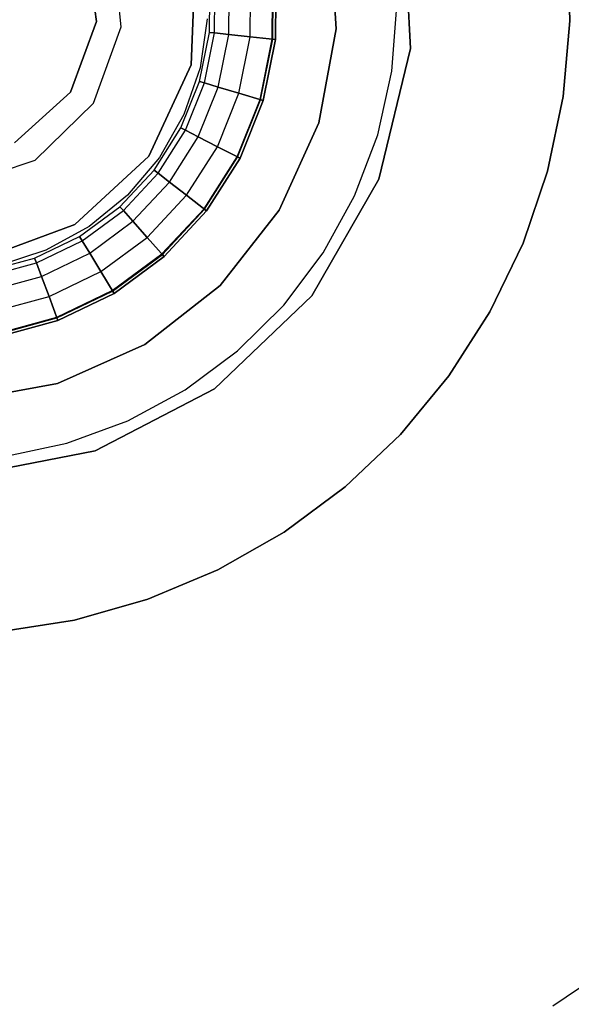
# Model space of a CAD drawing. Extents: x -189 to 189, y -189 to 189.
# Tile 219 of 256: x 1 to 10, y -16 to 0. Entities that reach past the tile are written whole.
import ezdxf

# ---------------------------------------------------------------- set-up
doc = ezdxf.new("R2010")
doc.units = 0
doc.header["$LTSCALE"] = 25.4
doc.layers.get('0').update_dxf_attribs({"linetype": 'CONTINUOUS'})

# ---------------------------------------------------------------- blocks, each defined once
blk = doc.blocks.new('NL2500012474_STL')
at = {"color": 0}
for p, q in [((198.784, -0.708, 186), (198.679, 1.424, 186)), ((198.679, 1.424, 187), (198.784, -0.708, 187)), ((198.679, 1.424, 187), (198.784, -0.708, 187)), ((198.784, -0.708, 186), (198.679, 1.424, 186)), ((197.605, -0.396, 1644.11), (197.516, 1.12, 1644.11)), ((197.516, 1.12, 1645.11), (197.605, -0.396, 1645.11)), ((197.516, 1.12, 1645.11), (197.605, -0.396, 1645.11)), ((197.605, -0.396, 1644.11), (197.516, 1.12, 1644.11)), ((201.272, 0.938, 185), (201.314, -0.269, 185)), ((201.314, -0.269, 186), (201.272, 0.938, 186)), ((201.272, 0.938, 185), (201.314, -0.269, 185)), ((201.314, -0.269, 186), (201.272, 0.938, 186)), ((193.645, 0.905, 191), (193.802, -0.281, 191)), ((193.802, -0.281, 1651.743), (193.645, 0.905, 1651.743)), ((193.645, 0.905, 191), (193.802, -0.281, 191)), ((193.802, -0.281, 1651.743), (193.645, 0.905, 1651.743)), ((194.195, -0.365, 183.5), (194.065, 0.919, 183.5)), ((194.195, -0.365, 183.5), (194.065, 0.919, 183.5)), ((194.195, -0.365, 201), (194.065, 0.919, 201)), ((194.195, -0.365, 201), (194.065, 0.919, 201)), ((195.367, 0.633, 186), (195.303, -0.966, 186)), ((195.303, -0.966, 201), (195.367, 0.633, 201)), ((195.303, -0.966, 201), (195.367, 0.633, 201)), ((195.367, 0.633, 186), (195.303, -0.966, 186)), ((195.594, -0.455, 1644.055), (195.603, 0.339, 1644.055)), ((195.594, -0.455, 1644.055), (195.603, 0.339, 1644.055)), ((195.674, -0.463, 1643.651), (195.683, 0.345, 1643.651)), ((195.674, -0.463, 1643.651), (195.683, 0.345, 1643.651)), ((195.674, -0.463, 1644.459), (195.683, 0.345, 1644.459)), ((195.674, -0.463, 1644.459), (195.683, 0.345, 1644.459)), ((195.901, -0.487, 1643.309), (195.911, 0.363, 1643.309)), ((195.901, -0.487, 1643.309), (195.911, 0.363, 1643.309)), ((195.901, -0.487, 1644.801), (195.911, 0.363, 1644.801)), ((195.901, -0.487, 1644.801), (195.911, 0.363, 1644.801)), ((196.241, -0.523, 1643.08), (196.252, 0.391, 1643.08)), ((196.241, -0.523, 1643.08), (196.252, 0.391, 1643.08)), ((196.241, -0.523, 1645.03), (196.252, 0.391, 1645.03)), ((196.241, -0.523, 1645.03), (196.252, 0.391, 1645.03)), ((196.59, -0.559, 1644.043), (196.601, 0.419, 1644.043)), ((196.59, -0.559, 1644.043), (196.601, 0.419, 1644.043)), ((196.6, -0.56, 1644.089), (196.612, 0.42, 1644.089)), ((196.6, -0.56, 1644.089), (196.612, 0.42, 1644.089)), ((196.655, 0.423, 1644), (196.643, -0.565, 1644)), ((196.643, -0.565, 1643), (196.655, 0.423, 1643)), ((196.655, 0.423, 1645.11), (196.643, -0.565, 1645.11)), ((196.643, -0.565, 1643), (196.655, 0.423, 1643)), ((196.655, 0.423, 1645.11), (196.643, -0.565, 1645.11)), ((196.643, -0.565, 1644.11), (196.655, 0.423, 1644.11)), ((196.643, -0.565, 1644.11), (196.655, 0.423, 1644.11)), ((196.655, 0.423, 1644), (196.643, -0.565, 1644)), ((198.489, -1.069, 188), (198.567, -0.038, 188)), ((198.489, -1.069, 188), (198.567, -0.038, 188)), ((198.489, -1.069, 186), (198.567, -0.038, 186)), ((198.489, -1.069, 186), (198.567, -0.038, 186)), ((193.802, -0.281, 191), (193.39, -1.404, 191)), ((193.39, -1.404, 1651.743), (193.802, -0.281, 1651.743)), ((193.802, -0.281, 191), (193.39, -1.404, 191)), ((193.39, -1.404, 1651.743), (193.802, -0.281, 1651.743)), ((193.802, -0.281, 191), (193.802, -0.281, 1651.743)), ((193.802, -0.281, 191), (193.802, -0.281, 1651.743)), ((195.561, -0.239, 188), (195.446, -1.014, 188)), ((195.561, -0.239, 185), (195.446, -1.014, 185)), ((195.561, -0.239, 188), (195.446, -1.014, 188)), ((195.561, -0.239, 185), (195.446, -1.014, 185)), ((201.314, -0.269, 185), (201.209, -1.472, 185)), ((201.209, -1.472, 186), (201.314, -0.269, 186)), ((201.314, -0.269, 185), (201.209, -1.472, 185)), ((201.209, -1.472, 186), (201.314, -0.269, 186)), ((201.314, -0.269, 185), (201.314, -0.269, 186)), ((201.314, -0.269, 185), (201.314, -0.269, 186)), ((193.754, -1.578, 183.5), (194.195, -0.365, 183.5)), ((193.754, -1.578, 183.5), (194.195, -0.365, 183.5)), ((193.754, -1.578, 201), (194.195, -0.365, 201)), ((193.754, -1.578, 201), (194.195, -0.365, 201)), ((194.195, -0.365, 183.5), (194.195, -0.365, 201)), ((194.195, -0.365, 183.5), (194.195, -0.365, 201)), ((195.438, -1.233, 1644.055), (195.594, -0.455, 1644.055)), ((195.438, -1.233, 1644.055), (195.594, -0.455, 1644.055)), ((195.515, -1.256, 1643.651), (195.674, -0.463, 1643.651)), ((195.515, -1.256, 1643.651), (195.674, -0.463, 1643.651)), ((195.515, -1.256, 1644.459), (195.674, -0.463, 1644.459)), ((195.515, -1.256, 1644.459), (195.674, -0.463, 1644.459)), ((195.594, -0.455, 1644.055), (195.674, -0.463, 1643.651)), ((195.594, -0.455, 1644.055), (195.674, -0.463, 1643.651)), ((195.674, -0.463, 1644.459), (195.594, -0.455, 1644.055)), ((195.674, -0.463, 1644.459), (195.594, -0.455, 1644.055)), ((195.674, -0.463, 1643.651), (195.901, -0.487, 1643.309)), ((195.674, -0.463, 1643.651), (195.901, -0.487, 1643.309)), ((195.901, -0.487, 1644.801), (195.674, -0.463, 1644.459)), ((195.901, -0.487, 1644.801), (195.674, -0.463, 1644.459)), ((197.329, -1.889, 1644.11), (197.605, -0.396, 1644.11)), ((197.605, -0.396, 1645.11), (197.329, -1.889, 1645.11)), ((197.605, -0.396, 1645.11), (197.329, -1.889, 1645.11)), ((197.329, -1.889, 1644.11), (197.605, -0.396, 1644.11)), ((197.605, -0.396, 1644.11), (197.605, -0.396, 1645.11)), ((197.605, -0.396, 1644.11), (197.605, -0.396, 1645.11)), ((195.735, -1.321, 1643.309), (195.901, -0.487, 1643.309)), ((195.735, -1.321, 1643.309), (195.901, -0.487, 1643.309)), ((195.735, -1.321, 1644.801), (195.901, -0.487, 1644.801)), ((195.735, -1.321, 1644.801), (195.901, -0.487, 1644.801)), ((195.901, -0.487, 1643.309), (196.241, -0.523, 1643.08)), ((195.901, -0.487, 1643.309), (196.241, -0.523, 1643.08)), ((196.241, -0.523, 1645.03), (195.901, -0.487, 1644.801)), ((196.241, -0.523, 1645.03), (195.901, -0.487, 1644.801)), ((196.063, -1.419, 1643.08), (196.241, -0.523, 1643.08)), ((196.063, -1.419, 1643.08), (196.241, -0.523, 1643.08)), ((196.063, -1.419, 1645.03), (196.241, -0.523, 1645.03)), ((196.063, -1.419, 1645.03), (196.241, -0.523, 1645.03)), ((196.241, -0.523, 1643.08), (196.643, -0.565, 1643)), ((196.241, -0.523, 1643.08), (196.643, -0.565, 1643)), ((196.643, -0.565, 1645.11), (196.241, -0.523, 1645.03)), ((196.643, -0.565, 1645.11), (196.241, -0.523, 1645.03)), ((196.398, -1.519, 1644.043), (196.59, -0.559, 1644.043)), ((196.398, -1.519, 1644.043), (196.59, -0.559, 1644.043)), ((196.408, -1.522, 1644.089), (196.6, -0.56, 1644.089)), ((196.408, -1.522, 1644.089), (196.6, -0.56, 1644.089)), ((196.643, -0.565, 1644), (196.45, -1.534, 1644)), ((196.45, -1.534, 1643), (196.643, -0.565, 1643)), ((196.643, -0.565, 1645.11), (196.45, -1.534, 1645.11)), ((196.45, -1.534, 1643), (196.643, -0.565, 1643)), ((196.643, -0.565, 1645.11), (196.45, -1.534, 1645.11)), ((196.45, -1.534, 1644.11), (196.643, -0.565, 1644.11)), ((196.45, -1.534, 1644.11), (196.643, -0.565, 1644.11)), ((196.643, -0.565, 1644), (196.45, -1.534, 1644)), ((196.59, -0.559, 1644.043), (196.6, -0.56, 1644.089)), ((196.59, -0.559, 1644.043), (196.6, -0.56, 1644.089)), ((196.643, -0.565, 1644), (196.59, -0.559, 1644.043)), ((196.643, -0.565, 1644), (196.59, -0.559, 1644.043)), ((196.6, -0.56, 1644.089), (196.643, -0.565, 1644.11)), ((196.6, -0.56, 1644.089), (196.643, -0.565, 1644.11)), ((198.284, -2.783, 186), (198.784, -0.708, 186)), ((198.784, -0.708, 187), (198.284, -2.783, 187)), ((198.784, -0.708, 187), (198.284, -2.783, 187)), ((198.284, -2.783, 186), (198.784, -0.708, 186)), ((198.784, -0.708, 187), (198.784, -0.708, 186)), ((198.784, -0.708, 187), (198.784, -0.708, 186)), ((195.303, -0.966, 186), (194.633, -2.418, 186)), ((194.633, -2.418, 201), (195.303, -0.966, 201)), ((194.633, -2.418, 201), (195.303, -0.966, 201)), ((195.303, -0.966, 186), (194.633, -2.418, 186)), ((195.446, -1.014, 188), (195.19, -1.756, 188)), ((195.446, -1.014, 185), (195.19, -1.756, 185)), ((195.446, -1.014, 188), (195.19, -1.756, 188)), ((195.446, -1.014, 185), (195.19, -1.756, 185)), ((195.303, -0.966, 201), (195.303, -0.966, 186)), ((195.303, -0.966, 201), (195.303, -0.966, 186)), ((195.446, -1.014, 185), (195.446, -1.014, 188)), ((195.446, -1.014, 185), (195.446, -1.014, 188)), ((198.265, -2.079, 188), (198.489, -1.069, 188)), ((198.265, -2.079, 188), (198.489, -1.069, 188)), ((198.265, -2.079, 186), (198.489, -1.069, 186)), ((198.265, -2.079, 186), (198.489, -1.069, 186)), ((198.489, -1.069, 188), (198.489, -1.069, 186)), ((198.489, -1.069, 188), (198.489, -1.069, 186)), ((195.143, -1.969, 1644.055), (195.438, -1.233, 1644.055)), ((195.143, -1.969, 1644.055), (195.438, -1.233, 1644.055)), ((195.438, -1.233, 1644.055), (195.515, -1.256, 1643.651)), ((195.438, -1.233, 1644.055), (195.515, -1.256, 1643.651)), ((195.515, -1.256, 1644.459), (195.438, -1.233, 1644.055)), ((195.515, -1.256, 1644.459), (195.438, -1.233, 1644.055)), ((193.39, -1.404, 191), (192.503, -2.207, 191)), ((192.503, -2.207, 1651.743), (193.39, -1.404, 1651.743)), ((193.39, -1.404, 191), (192.503, -2.207, 191)), ((192.503, -2.207, 1651.743), (193.39, -1.404, 1651.743)), ((193.39, -1.404, 191), (193.39, -1.404, 1651.743)), ((193.39, -1.404, 191), (193.39, -1.404, 1651.743)), ((195.214, -2.006, 1643.651), (195.515, -1.256, 1643.651)), ((195.214, -2.006, 1643.651), (195.515, -1.256, 1643.651)), ((195.214, -2.006, 1644.459), (195.515, -1.256, 1644.459)), ((195.214, -2.006, 1644.459), (195.515, -1.256, 1644.459)), ((195.418, -2.11, 1643.309), (195.735, -1.321, 1643.309)), ((195.418, -2.11, 1643.309), (195.735, -1.321, 1643.309)), ((195.418, -2.11, 1644.801), (195.735, -1.321, 1644.801)), ((195.418, -2.11, 1644.801), (195.735, -1.321, 1644.801)), ((195.515, -1.256, 1643.651), (195.735, -1.321, 1643.309)), ((195.515, -1.256, 1643.651), (195.735, -1.321, 1643.309)), ((195.735, -1.321, 1644.801), (195.515, -1.256, 1644.459)), ((195.735, -1.321, 1644.801), (195.515, -1.256, 1644.459)), ((195.735, -1.321, 1643.309), (196.063, -1.419, 1643.08)), ((195.735, -1.321, 1643.309), (196.063, -1.419, 1643.08)), ((196.063, -1.419, 1645.03), (195.735, -1.321, 1644.801)), ((196.063, -1.419, 1645.03), (195.735, -1.321, 1644.801)), ((195.722, -2.267, 1643.08), (196.063, -1.419, 1643.08)), ((195.722, -2.267, 1643.08), (196.063, -1.419, 1643.08)), ((195.722, -2.267, 1645.03), (196.063, -1.419, 1645.03)), ((195.722, -2.267, 1645.03), (196.063, -1.419, 1645.03)), ((196.034, -2.427, 1644.043), (196.398, -1.519, 1644.043)), ((196.034, -2.427, 1644.043), (196.398, -1.519, 1644.043)), ((196.043, -2.431, 1644.089), (196.408, -1.522, 1644.089)), ((196.043, -2.431, 1644.089), (196.408, -1.522, 1644.089)), ((196.063, -1.419, 1643.08), (196.45, -1.534, 1643)), ((196.063, -1.419, 1643.08), (196.45, -1.534, 1643)), ((196.45, -1.534, 1645.11), (196.063, -1.419, 1645.03)), ((196.45, -1.534, 1645.11), (196.063, -1.419, 1645.03)), ((196.45, -1.534, 1644), (196.081, -2.451, 1644)), ((196.081, -2.451, 1643), (196.45, -1.534, 1643)), ((196.45, -1.534, 1645.11), (196.081, -2.451, 1645.11)), ((196.081, -2.451, 1643), (196.45, -1.534, 1643)), ((196.45, -1.534, 1645.11), (196.081, -2.451, 1645.11)), ((196.081, -2.451, 1644.11), (196.45, -1.534, 1644.11)), ((196.081, -2.451, 1644.11), (196.45, -1.534, 1644.11)), ((196.45, -1.534, 1644), (196.081, -2.451, 1644)), ((196.398, -1.519, 1644.043), (196.408, -1.522, 1644.089)), ((196.398, -1.519, 1644.043), (196.408, -1.522, 1644.089)), ((196.45, -1.534, 1644), (196.398, -1.519, 1644.043)), ((196.45, -1.534, 1644), (196.398, -1.519, 1644.043)), ((196.408, -1.522, 1644.089), (196.45, -1.534, 1644.11)), ((196.408, -1.522, 1644.089), (196.45, -1.534, 1644.11)), ((201.209, -1.472, 185), (200.96, -2.654, 185)), ((200.96, -2.654, 186), (201.209, -1.472, 186)), ((201.209, -1.472, 185), (200.96, -2.654, 185)), ((200.96, -2.654, 186), (201.209, -1.472, 186)), ((201.209, -1.472, 185), (201.209, -1.472, 186)), ((201.209, -1.472, 185), (201.209, -1.472, 186)), ((192.831, -2.48, 183.5), (193.754, -1.578, 183.5)), ((192.831, -2.48, 183.5), (193.754, -1.578, 183.5)), ((192.831, -2.48, 201), (193.754, -1.578, 201)), ((192.831, -2.48, 201), (193.754, -1.578, 201)), ((193.754, -1.578, 183.5), (193.754, -1.578, 201)), ((193.754, -1.578, 183.5), (193.754, -1.578, 201)), ((195.19, -1.756, 188), (194.803, -2.438, 188)), ((195.19, -1.756, 185), (194.803, -2.438, 185)), ((195.19, -1.756, 188), (194.803, -2.438, 188)), ((195.19, -1.756, 185), (194.803, -2.438, 185)), ((195.19, -1.756, 185), (195.19, -1.756, 188)), ((195.19, -1.756, 185), (195.19, -1.756, 188)), ((194.717, -2.639, 1644.055), (195.143, -1.969, 1644.055)), ((194.717, -2.639, 1644.055), (195.143, -1.969, 1644.055)), ((194.78, -2.688, 1643.651), (195.214, -2.006, 1643.651)), ((194.78, -2.688, 1643.651), (195.214, -2.006, 1643.651)), ((194.78, -2.688, 1644.459), (195.214, -2.006, 1644.459)), ((194.78, -2.688, 1644.459), (195.214, -2.006, 1644.459)), ((195.143, -1.969, 1644.055), (195.214, -2.006, 1643.651)), ((195.143, -1.969, 1644.055), (195.214, -2.006, 1643.651)), ((195.214, -2.006, 1644.459), (195.143, -1.969, 1644.055)), ((195.214, -2.006, 1644.459), (195.143, -1.969, 1644.055)), ((195.214, -2.006, 1643.651), (195.418, -2.11, 1643.309)), ((195.214, -2.006, 1643.651), (195.418, -2.11, 1643.309)), ((195.418, -2.11, 1644.801), (195.214, -2.006, 1644.459)), ((195.418, -2.11, 1644.801), (195.214, -2.006, 1644.459)), ((196.704, -3.273, 1644.11), (197.329, -1.889, 1644.11)), ((197.329, -1.889, 1645.11), (196.704, -3.273, 1645.11)), ((197.329, -1.889, 1645.11), (196.704, -3.273, 1645.11)), ((196.704, -3.273, 1644.11), (197.329, -1.889, 1644.11)), ((197.329, -1.889, 1644.11), (197.329, -1.889, 1645.11)), ((197.329, -1.889, 1644.11), (197.329, -1.889, 1645.11)), ((194.961, -2.828, 1643.309), (195.418, -2.11, 1643.309)), ((194.961, -2.828, 1643.309), (195.418, -2.11, 1643.309)), ((194.961, -2.828, 1644.801), (195.418, -2.11, 1644.801)), ((194.961, -2.828, 1644.801), (195.418, -2.11, 1644.801)), ((195.418, -2.11, 1643.309), (195.722, -2.267, 1643.08)), ((195.418, -2.11, 1643.309), (195.722, -2.267, 1643.08)), ((195.722, -2.267, 1645.03), (195.418, -2.11, 1644.801)), ((195.722, -2.267, 1645.03), (195.418, -2.11, 1644.801)), ((197.899, -3.046, 188), (198.265, -2.079, 188)), ((197.899, -3.046, 188), (198.265, -2.079, 188)), ((197.899, -3.046, 186), (198.265, -2.079, 186)), ((197.899, -3.046, 186), (198.265, -2.079, 186)), ((198.265, -2.079, 188), (198.265, -2.079, 186)), ((198.265, -2.079, 188), (198.265, -2.079, 186)), ((195.232, -3.038, 1643.08), (195.722, -2.267, 1643.08)), ((195.232, -3.038, 1643.08), (195.722, -2.267, 1643.08)), ((195.232, -3.038, 1645.03), (195.722, -2.267, 1645.03)), ((195.232, -3.038, 1645.03), (195.722, -2.267, 1645.03)), ((195.722, -2.267, 1643.08), (196.081, -2.451, 1643)), ((195.722, -2.267, 1643.08), (196.081, -2.451, 1643)), ((196.081, -2.451, 1645.11), (195.722, -2.267, 1645.03)), ((196.081, -2.451, 1645.11), (195.722, -2.267, 1645.03)), ((191.608, -2.892, 183.5), (192.831, -2.48, 183.5)), ((191.608, -2.892, 183.5), (192.831, -2.48, 183.5)), ((191.608, -2.892, 201), (192.831, -2.48, 201)), ((191.608, -2.892, 201), (192.831, -2.48, 201)), ((192.831, -2.48, 183.5), (192.831, -2.48, 201)), ((192.831, -2.48, 183.5), (192.831, -2.48, 201)), ((194.633, -2.418, 186), (193.457, -3.503, 186)), ((193.457, -3.503, 201), (194.633, -2.418, 201)), ((193.457, -3.503, 201), (194.633, -2.418, 201)), ((194.633, -2.418, 186), (193.457, -3.503, 186)), ((194.803, -2.438, 188), (194.297, -3.037, 188)), ((194.803, -2.438, 185), (194.297, -3.037, 185)), ((194.803, -2.438, 188), (194.297, -3.037, 188)), ((194.803, -2.438, 185), (194.297, -3.037, 185)), ((194.633, -2.418, 201), (194.633, -2.418, 186)), ((194.633, -2.418, 201), (194.633, -2.418, 186)), ((194.803, -2.438, 185), (194.803, -2.438, 188)), ((194.803, -2.438, 185), (194.803, -2.438, 188)), ((195.509, -3.252, 1644.043), (196.034, -2.427, 1644.043)), ((195.509, -3.252, 1644.043), (196.034, -2.427, 1644.043)), ((195.509, -3.252, 1644.043), (196.043, -2.431, 1644.089)), ((195.517, -3.258, 1644.089), (196.043, -2.431, 1644.089)), ((196.081, -2.451, 1644), (195.551, -3.285, 1644)), ((195.551, -3.285, 1643), (196.081, -2.451, 1643)), ((196.081, -2.451, 1645.11), (195.551, -3.285, 1645.11)), ((195.551, -3.285, 1643), (196.081, -2.451, 1643)), ((196.081, -2.451, 1645.11), (195.551, -3.285, 1645.11)), ((195.551, -3.285, 1644.11), (196.081, -2.451, 1644.11)), ((195.551, -3.285, 1644.11), (196.081, -2.451, 1644.11)), ((196.081, -2.451, 1644), (195.551, -3.285, 1644)), ((196.034, -2.427, 1644.043), (196.043, -2.431, 1644.089)), ((196.034, -2.427, 1644.043), (196.043, -2.431, 1644.089)), ((196.081, -2.451, 1644), (196.034, -2.427, 1644.043)), ((196.081, -2.451, 1644), (196.034, -2.427, 1644.043)), ((196.043, -2.431, 1644.089), (196.081, -2.451, 1644.11)), ((196.043, -2.431, 1644.089), (196.081, -2.451, 1644.11)), ((194.175, -3.219, 1644.055), (194.717, -2.639, 1644.055)), ((194.175, -3.219, 1644.055), (194.717, -2.639, 1644.055)), ((194.717, -2.639, 1644.055), (194.78, -2.688, 1643.651)), ((194.717, -2.639, 1644.055), (194.78, -2.688, 1643.651)), ((194.78, -2.688, 1644.459), (194.717, -2.639, 1644.055)), ((194.78, -2.688, 1644.459), (194.717, -2.639, 1644.055)), ((200.96, -2.654, 185), (200.571, -3.797, 185)), ((200.571, -3.797, 186), (200.96, -2.654, 186)), ((200.96, -2.654, 185), (200.571, -3.797, 185)), ((200.571, -3.797, 186), (200.96, -2.654, 186)), ((200.96, -2.654, 185), (200.96, -2.654, 186)), ((200.96, -2.654, 185), (200.96, -2.654, 186)), ((194.229, -3.279, 1643.651), (194.78, -2.688, 1643.651)), ((194.229, -3.279, 1643.651), (194.78, -2.688, 1643.651)), ((194.229, -3.279, 1644.459), (194.78, -2.688, 1644.459)), ((194.229, -3.279, 1644.459), (194.78, -2.688, 1644.459)), ((194.78, -2.688, 1643.651), (194.961, -2.828, 1643.309)), ((194.78, -2.688, 1643.651), (194.961, -2.828, 1643.309)), ((194.961, -2.828, 1644.801), (194.78, -2.688, 1644.459)), ((194.961, -2.828, 1644.801), (194.78, -2.688, 1644.459)), ((197.219, -4.634, 186), (198.284, -2.783, 186)), ((198.284, -2.783, 187), (197.219, -4.634, 187)), ((198.284, -2.783, 187), (197.219, -4.634, 187)), ((197.219, -4.634, 186), (198.284, -2.783, 186)), ((198.284, -2.783, 187), (198.284, -2.783, 186)), ((198.284, -2.783, 187), (198.284, -2.783, 186)), ((194.381, -3.45, 1643.309), (194.961, -2.828, 1643.309)), ((194.381, -3.45, 1643.309), (194.961, -2.828, 1643.309)), ((194.381, -3.45, 1644.801), (194.961, -2.828, 1644.801)), ((194.381, -3.45, 1644.801), (194.961, -2.828, 1644.801)), ((194.961, -2.828, 1643.309), (195.232, -3.038, 1643.08)), ((194.961, -2.828, 1643.309), (195.232, -3.038, 1643.08)), ((195.232, -3.038, 1645.03), (194.961, -2.828, 1644.801)), ((195.232, -3.038, 1645.03), (194.961, -2.828, 1644.801)), ((194.297, -3.037, 188), (193.689, -3.533, 188)), ((194.297, -3.037, 185), (193.689, -3.533, 185)), ((194.297, -3.037, 188), (193.689, -3.533, 188)), ((194.297, -3.037, 185), (193.689, -3.533, 185)), ((194.297, -3.037, 185), (194.297, -3.037, 188)), ((194.297, -3.037, 185), (194.297, -3.037, 188)), ((194.608, -3.705, 1643.08), (195.232, -3.038, 1643.08)), ((194.608, -3.705, 1643.08), (195.232, -3.038, 1643.08)), ((194.608, -3.705, 1645.03), (195.232, -3.038, 1645.03)), ((194.608, -3.705, 1645.03), (195.232, -3.038, 1645.03)), ((195.232, -3.038, 1643.08), (195.551, -3.285, 1643)), ((195.232, -3.038, 1643.08), (195.551, -3.285, 1643)), ((195.551, -3.285, 1645.11), (195.232, -3.038, 1645.03)), ((195.551, -3.285, 1645.11), (195.232, -3.038, 1645.03)), ((197.399, -3.952, 188), (197.899, -3.046, 188)), ((197.399, -3.952, 188), (197.899, -3.046, 188)), ((197.399, -3.952, 186), (197.899, -3.046, 186)), ((197.399, -3.952, 186), (197.899, -3.046, 186)), ((197.899, -3.046, 188), (197.899, -3.046, 186)), ((197.899, -3.046, 188), (197.899, -3.046, 186)), ((193.536, -3.689, 1644.055), (194.175, -3.219, 1644.055)), ((193.536, -3.689, 1644.055), (194.175, -3.219, 1644.055)), ((193.578, -3.758, 1643.651), (194.229, -3.279, 1643.651)), ((193.578, -3.758, 1643.651), (194.229, -3.279, 1643.651)), ((193.578, -3.758, 1644.459), (194.229, -3.279, 1644.459)), ((193.578, -3.758, 1644.459), (194.229, -3.279, 1644.459)), ((194.175, -3.219, 1644.055), (194.229, -3.279, 1643.651)), ((194.175, -3.219, 1644.055), (194.229, -3.279, 1643.651)), ((194.229, -3.279, 1644.459), (194.175, -3.219, 1644.055)), ((194.229, -3.279, 1644.459), (194.175, -3.219, 1644.055)), ((194.229, -3.279, 1643.651), (194.381, -3.45, 1643.309)), ((194.229, -3.279, 1643.651), (194.381, -3.45, 1643.309)), ((194.381, -3.45, 1644.801), (194.229, -3.279, 1644.459)), ((194.381, -3.45, 1644.801), (194.229, -3.279, 1644.459)), ((194.841, -3.967, 1644.043), (195.509, -3.252, 1644.043)), ((194.841, -3.967, 1644.043), (195.509, -3.252, 1644.043)), ((194.841, -3.967, 1644.043), (195.517, -3.258, 1644.089)), ((194.848, -3.975, 1644.089), (195.517, -3.258, 1644.089)), ((195.509, -3.252, 1644.043), (195.517, -3.258, 1644.089)), ((195.551, -3.285, 1644), (195.509, -3.252, 1644.043)), ((195.551, -3.285, 1644), (195.509, -3.252, 1644.043)), ((195.517, -3.258, 1644.089), (195.551, -3.285, 1644.11)), ((195.517, -3.258, 1644.089), (195.551, -3.285, 1644.11)), ((195.765, -4.467, 1644.11), (196.704, -3.273, 1644.11)), ((196.704, -3.273, 1645.11), (195.765, -4.467, 1645.11)), ((196.704, -3.273, 1645.11), (195.765, -4.467, 1645.11)), ((195.765, -4.467, 1644.11), (196.704, -3.273, 1644.11)), ((196.704, -3.273, 1644.11), (196.704, -3.273, 1645.11)), ((196.704, -3.273, 1644.11), (196.704, -3.273, 1645.11)), ((195.551, -3.285, 1644), (194.876, -4.007, 1644)), ((194.876, -4.007, 1643), (195.551, -3.285, 1643)), ((195.551, -3.285, 1645.11), (194.876, -4.007, 1645.11)), ((194.876, -4.007, 1643), (195.551, -3.285, 1643)), ((195.551, -3.285, 1645.11), (194.876, -4.007, 1645.11)), ((194.876, -4.007, 1644.11), (195.551, -3.285, 1644.11)), ((194.876, -4.007, 1644.11), (195.551, -3.285, 1644.11)), ((195.551, -3.285, 1644), (194.876, -4.007, 1644)), ((193.457, -3.503, 186), (191.956, -4.056, 186)), ((191.956, -4.056, 201), (193.457, -3.503, 201)), ((191.956, -4.056, 201), (193.457, -3.503, 201)), ((193.457, -3.503, 186), (191.956, -4.056, 186)), ((193.689, -3.533, 188), (193.001, -3.908, 188)), ((193.689, -3.533, 185), (193.001, -3.908, 185)), ((193.689, -3.533, 188), (193.001, -3.908, 188)), ((193.689, -3.533, 185), (193.001, -3.908, 185)), ((193.457, -3.503, 201), (193.457, -3.503, 186)), ((193.457, -3.503, 201), (193.457, -3.503, 186)), ((193.689, -3.533, 185), (193.689, -3.533, 188)), ((193.689, -3.533, 185), (193.689, -3.533, 188)), ((193.696, -3.954, 1643.309), (194.381, -3.45, 1643.309)), ((193.696, -3.954, 1643.309), (194.381, -3.45, 1643.309)), ((193.696, -3.954, 1644.801), (194.381, -3.45, 1644.801)), ((193.696, -3.954, 1644.801), (194.381, -3.45, 1644.801)), ((194.381, -3.45, 1643.309), (194.608, -3.705, 1643.08)), ((194.381, -3.45, 1643.309), (194.608, -3.705, 1643.08)), ((194.608, -3.705, 1645.03), (194.381, -3.45, 1644.801)), ((194.608, -3.705, 1645.03), (194.381, -3.45, 1644.801)), ((192.822, -4.034, 1644.055), (193.536, -3.689, 1644.055)), ((192.822, -4.034, 1644.055), (193.536, -3.689, 1644.055)), ((193.536, -3.689, 1644.055), (193.578, -3.758, 1643.651)), ((193.536, -3.689, 1644.055), (193.578, -3.758, 1643.651)), ((193.578, -3.758, 1644.459), (193.536, -3.689, 1644.055)), ((193.578, -3.758, 1644.459), (193.536, -3.689, 1644.055)), ((193.872, -4.247, 1643.08), (194.608, -3.705, 1643.08)), ((193.872, -4.247, 1643.08), (194.608, -3.705, 1643.08)), ((193.872, -4.247, 1645.03), (194.608, -3.705, 1645.03)), ((193.872, -4.247, 1645.03), (194.608, -3.705, 1645.03)), ((194.608, -3.705, 1643.08), (194.876, -4.007, 1643)), ((194.608, -3.705, 1643.08), (194.876, -4.007, 1643)), ((194.876, -4.007, 1645.11), (194.608, -3.705, 1645.03)), ((194.876, -4.007, 1645.11), (194.608, -3.705, 1645.03)), ((192.85, -4.11, 1643.651), (193.578, -3.758, 1643.651)), ((192.85, -4.11, 1643.651), (193.578, -3.758, 1643.651)), ((192.85, -4.11, 1644.459), (193.578, -3.758, 1644.459)), ((192.85, -4.11, 1644.459), (193.578, -3.758, 1644.459)), ((193.578, -3.758, 1643.651), (193.696, -3.954, 1643.309)), ((193.578, -3.758, 1643.651), (193.696, -3.954, 1643.309)), ((193.696, -3.954, 1644.801), (193.578, -3.758, 1644.459)), ((193.696, -3.954, 1644.801), (193.578, -3.758, 1644.459)), ((200.571, -3.797, 185), (200.046, -4.885, 185)), ((200.046, -4.885, 186), (200.571, -3.797, 186)), ((200.571, -3.797, 185), (200.046, -4.885, 185)), ((200.046, -4.885, 186), (200.571, -3.797, 186)), ((200.571, -3.797, 185), (200.571, -3.797, 186)), ((200.571, -3.797, 185), (200.571, -3.797, 186)), ((192.056, -4.242, 1644.055), (192.822, -4.034, 1644.055)), ((192.056, -4.242, 1644.055), (192.822, -4.034, 1644.055)), ((193.001, -3.908, 188), (192.255, -4.151, 188)), ((193.001, -3.908, 185), (192.255, -4.151, 185)), ((193.001, -3.908, 188), (192.255, -4.151, 188)), ((193.001, -3.908, 185), (192.255, -4.151, 185)), ((192.822, -4.034, 1644.055), (192.85, -4.11, 1643.651)), ((192.822, -4.034, 1644.055), (192.85, -4.11, 1643.651)), ((192.85, -4.11, 1644.459), (192.822, -4.034, 1644.055)), ((192.85, -4.11, 1644.459), (192.822, -4.034, 1644.055)), ((192.93, -4.324, 1643.309), (193.696, -3.954, 1643.309)), ((192.93, -4.324, 1643.309), (193.696, -3.954, 1643.309)), ((192.93, -4.324, 1644.801), (193.696, -3.954, 1644.801)), ((192.93, -4.324, 1644.801), (193.696, -3.954, 1644.801)), ((193.001, -3.908, 185), (193.001, -3.908, 188)), ((193.001, -3.908, 185), (193.001, -3.908, 188)), ((193.696, -3.954, 1643.309), (193.872, -4.247, 1643.08)), ((193.696, -3.954, 1643.309), (193.872, -4.247, 1643.08)), ((193.872, -4.247, 1645.03), (193.696, -3.954, 1644.801)), ((193.872, -4.247, 1645.03), (193.696, -3.954, 1644.801)), ((194.053, -4.547, 1644.043), (194.841, -3.967, 1644.043)), ((194.053, -4.547, 1644.043), (194.841, -3.967, 1644.043)), ((194.059, -4.556, 1644.089), (194.848, -3.975, 1644.089)), ((194.059, -4.556, 1644.089), (194.848, -3.975, 1644.089)), ((194.876, -4.007, 1644), (194.081, -4.593, 1644)), ((194.081, -4.593, 1643), (194.876, -4.007, 1643)), ((194.876, -4.007, 1645.11), (194.081, -4.593, 1645.11)), ((194.081, -4.593, 1643), (194.876, -4.007, 1643)), ((194.876, -4.007, 1645.11), (194.081, -4.593, 1645.11)), ((194.081, -4.593, 1644.11), (194.876, -4.007, 1644.11)), ((194.081, -4.593, 1644.11), (194.876, -4.007, 1644.11)), ((194.876, -4.007, 1644), (194.081, -4.593, 1644)), ((194.841, -3.967, 1644.043), (194.848, -3.975, 1644.089)), ((194.876, -4.007, 1644), (194.841, -3.967, 1644.043)), ((194.876, -4.007, 1644), (194.841, -3.967, 1644.043)), ((194.848, -3.975, 1644.089), (194.876, -4.007, 1644.11)), ((194.848, -3.975, 1644.089), (194.876, -4.007, 1644.11)), ((196.776, -4.778, 188), (197.399, -3.952, 188)), ((196.776, -4.778, 188), (197.399, -3.952, 188)), ((196.776, -4.778, 186), (197.399, -3.952, 186)), ((196.776, -4.778, 186), (197.399, -3.952, 186)), ((197.399, -3.952, 188), (197.399, -3.952, 186)), ((197.399, -3.952, 188), (197.399, -3.952, 186)), ((192.07, -4.321, 1643.651), (192.85, -4.11, 1643.651)), ((192.07, -4.321, 1643.651), (192.85, -4.11, 1643.651)), ((192.07, -4.321, 1644.459), (192.85, -4.11, 1644.459)), ((192.07, -4.321, 1644.459), (192.85, -4.11, 1644.459)), ((192.85, -4.11, 1643.651), (192.93, -4.324, 1643.309)), ((192.85, -4.11, 1643.651), (192.93, -4.324, 1643.309)), ((192.93, -4.324, 1644.801), (192.85, -4.11, 1644.459)), ((192.93, -4.324, 1644.801), (192.85, -4.11, 1644.459)), ((192.109, -4.547, 1643.309), (192.93, -4.324, 1643.309)), ((192.109, -4.547, 1643.309), (192.93, -4.324, 1643.309)), ((192.109, -4.547, 1644.801), (192.93, -4.324, 1644.801)), ((192.109, -4.547, 1644.801), (192.93, -4.324, 1644.801)), ((192.93, -4.324, 1643.309), (193.05, -4.644, 1643.08)), ((192.93, -4.324, 1643.309), (193.05, -4.644, 1643.08)), ((193.05, -4.644, 1645.03), (192.93, -4.324, 1644.801)), ((193.05, -4.644, 1645.03), (192.93, -4.324, 1644.801)), ((193.05, -4.644, 1643.08), (193.872, -4.247, 1643.08)), ((193.05, -4.644, 1643.08), (193.872, -4.247, 1643.08)), ((193.05, -4.644, 1645.03), (193.872, -4.247, 1645.03)), ((193.05, -4.644, 1645.03), (193.872, -4.247, 1645.03)), ((193.872, -4.247, 1643.08), (194.081, -4.593, 1643)), ((193.872, -4.247, 1643.08), (194.081, -4.593, 1643)), ((194.081, -4.593, 1645.11), (193.872, -4.247, 1645.03)), ((194.081, -4.593, 1645.11), (193.872, -4.247, 1645.03)), ((194.568, -5.402, 1644.11), (195.765, -4.467, 1644.11)), ((195.765, -4.467, 1645.11), (194.568, -5.402, 1645.11)), ((195.765, -4.467, 1645.11), (194.568, -5.402, 1645.11)), ((194.568, -5.402, 1644.11), (195.765, -4.467, 1644.11)), ((195.765, -4.467, 1644.11), (195.765, -4.467, 1645.11)), ((195.765, -4.467, 1644.11), (195.765, -4.467, 1645.11)), ((192.168, -4.884, 1643.08), (193.05, -4.644, 1643.08)), ((192.168, -4.884, 1643.08), (193.05, -4.644, 1643.08)), ((192.168, -4.884, 1645.03), (193.05, -4.644, 1645.03)), ((192.168, -4.884, 1645.03), (193.05, -4.644, 1645.03)), ((193.05, -4.644, 1643.08), (193.191, -5.023, 1643)), ((193.05, -4.644, 1643.08), (193.191, -5.023, 1643)), ((193.191, -5.023, 1645.11), (193.05, -4.644, 1645.03)), ((193.191, -5.023, 1645.11), (193.05, -4.644, 1645.03)), ((193.172, -4.972, 1644.043), (194.053, -4.547, 1644.043)), ((193.172, -4.972, 1644.043), (194.053, -4.547, 1644.043)), ((193.172, -4.972, 1644.043), (194.059, -4.556, 1644.089)), ((193.176, -4.982, 1644.089), (194.059, -4.556, 1644.089)), ((194.081, -4.593, 1644), (193.191, -5.023, 1644)), ((193.191, -5.023, 1643), (194.081, -4.593, 1643)), ((194.081, -4.593, 1645.11), (193.191, -5.023, 1645.11)), ((193.191, -5.023, 1643), (194.081, -4.593, 1643)), ((194.081, -4.593, 1645.11), (193.191, -5.023, 1645.11)), ((193.191, -5.023, 1644.11), (194.081, -4.593, 1644.11)), ((193.191, -5.023, 1644.11), (194.081, -4.593, 1644.11)), ((194.081, -4.593, 1644), (193.191, -5.023, 1644)), ((194.053, -4.547, 1644.043), (194.059, -4.556, 1644.089)), ((194.053, -4.547, 1644.043), (194.059, -4.556, 1644.089)), ((194.081, -4.593, 1644), (194.053, -4.547, 1644.043)), ((194.081, -4.593, 1644), (194.053, -4.547, 1644.043)), ((194.059, -4.556, 1644.089), (194.081, -4.593, 1644.11)), ((194.059, -4.556, 1644.089), (194.081, -4.593, 1644.11)), ((195.676, -6.109, 186), (197.219, -4.634, 186)), ((197.219, -4.634, 187), (195.676, -6.109, 187)), ((197.219, -4.634, 187), (195.676, -6.109, 187)), ((195.676, -6.109, 186), (197.219, -4.634, 186)), ((197.219, -4.634, 187), (197.219, -4.634, 186)), ((197.219, -4.634, 187), (197.219, -4.634, 186)), ((196.041, -5.506, 188), (196.776, -4.778, 188)), ((196.041, -5.506, 188), (196.776, -4.778, 188)), ((196.041, -5.506, 186), (196.776, -4.778, 186)), ((196.041, -5.506, 186), (196.776, -4.778, 186)), ((196.776, -4.778, 188), (196.776, -4.778, 186)), ((196.776, -4.778, 188), (196.776, -4.778, 186)), ((192.228, -5.229, 1644.043), (193.172, -4.972, 1644.043)), ((192.228, -5.229, 1644.043), (193.172, -4.972, 1644.043)), ((192.228, -5.229, 1644.043), (193.176, -4.982, 1644.089)), ((192.23, -5.239, 1644.089), (193.176, -4.982, 1644.089)), ((193.172, -4.972, 1644.043), (193.176, -4.982, 1644.089)), ((193.191, -5.023, 1644), (193.172, -4.972, 1644.043)), ((193.191, -5.023, 1644), (193.172, -4.972, 1644.043)), ((193.176, -4.982, 1644.089), (193.191, -5.023, 1644.11)), ((193.176, -4.982, 1644.089), (193.191, -5.023, 1644.11)), ((200.046, -4.885, 185), (199.395, -5.901, 185)), ((199.395, -5.901, 186), (200.046, -4.885, 186)), ((200.046, -4.885, 185), (199.395, -5.901, 185)), ((199.395, -5.901, 186), (200.046, -4.885, 186)), ((200.046, -4.885, 185), (200.046, -4.885, 186)), ((200.046, -4.885, 185), (200.046, -4.885, 186)), ((193.191, -5.023, 1644), (192.237, -5.281, 1644)), ((192.237, -5.281, 1643), (193.191, -5.023, 1643)), ((193.191, -5.023, 1645.11), (192.237, -5.281, 1645.11)), ((192.237, -5.281, 1643), (193.191, -5.023, 1643)), ((193.191, -5.023, 1645.11), (192.237, -5.281, 1645.11)), ((192.237, -5.281, 1644.11), (193.191, -5.023, 1644.11)), ((192.237, -5.281, 1644.11), (193.191, -5.023, 1644.11)), ((193.191, -5.023, 1644), (192.237, -5.281, 1644)), ((193.183, -6.024, 1644.11), (194.568, -5.402, 1644.11)), ((194.568, -5.402, 1645.11), (193.183, -6.024, 1645.11)), ((194.568, -5.402, 1645.11), (193.183, -6.024, 1645.11)), ((193.183, -6.024, 1644.11), (194.568, -5.402, 1644.11)), ((194.568, -5.402, 1644.11), (194.568, -5.402, 1645.11)), ((194.568, -5.402, 1644.11), (194.568, -5.402, 1645.11)), ((195.21, -6.122, 188), (196.041, -5.506, 188)), ((195.21, -6.122, 188), (196.041, -5.506, 188)), ((195.21, -6.122, 186), (196.041, -5.506, 186)), ((195.21, -6.122, 186), (196.041, -5.506, 186)), ((196.041, -5.506, 188), (196.041, -5.506, 186)), ((196.041, -5.506, 188), (196.041, -5.506, 186)), ((199.395, -5.901, 185), (198.625, -6.832, 185)), ((198.625, -6.832, 186), (199.395, -5.901, 186)), ((199.395, -5.901, 185), (198.625, -6.832, 185)), ((198.625, -6.832, 186), (199.395, -5.901, 186)), ((199.395, -5.901, 185), (199.395, -5.901, 186)), ((199.395, -5.901, 185), (199.395, -5.901, 186)), ((191.688, -6.295, 1644.11), (193.183, -6.024, 1644.11)), ((193.183, -6.024, 1645.11), (191.688, -6.295, 1645.11)), ((193.183, -6.024, 1645.11), (191.688, -6.295, 1645.11)), ((191.688, -6.295, 1644.11), (193.183, -6.024, 1644.11)), ((193.183, -6.024, 1644.11), (193.183, -6.024, 1645.11)), ((193.183, -6.024, 1644.11), (193.183, -6.024, 1645.11)), ((193.78, -7.09, 186), (195.676, -6.109, 186)), ((195.676, -6.109, 187), (193.78, -7.09, 187)), ((195.676, -6.109, 187), (193.78, -7.09, 187)), ((193.78, -7.09, 186), (195.676, -6.109, 186)), ((194.3, -6.614, 188), (195.21, -6.122, 188)), ((194.3, -6.614, 188), (195.21, -6.122, 188)), ((194.3, -6.614, 186), (195.21, -6.122, 186)), ((194.3, -6.614, 186), (195.21, -6.122, 186)), ((195.21, -6.122, 188), (195.21, -6.122, 186)), ((195.21, -6.122, 188), (195.21, -6.122, 186)), ((195.676, -6.109, 187), (195.676, -6.109, 186)), ((195.676, -6.109, 187), (195.676, -6.109, 186)), ((193.33, -6.971, 188), (194.3, -6.614, 188)), ((193.33, -6.971, 188), (194.3, -6.614, 188)), ((193.33, -6.971, 186), (194.3, -6.614, 186)), ((193.33, -6.971, 186), (194.3, -6.614, 186)), ((194.3, -6.614, 188), (194.3, -6.614, 186)), ((194.3, -6.614, 188), (194.3, -6.614, 186)), ((198.625, -6.832, 185), (197.749, -7.663, 185)), ((197.749, -7.663, 186), (198.625, -6.832, 186)), ((198.625, -6.832, 185), (197.749, -7.663, 185)), ((197.749, -7.663, 186), (198.625, -6.832, 186)), ((198.625, -6.832, 185), (198.625, -6.832, 186)), ((198.625, -6.832, 185), (198.625, -6.832, 186)), ((192.318, -7.187, 188), (193.33, -6.971, 188)), ((192.318, -7.187, 188), (193.33, -6.971, 188)), ((192.318, -7.187, 186), (193.33, -6.971, 186)), ((192.318, -7.187, 186), (193.33, -6.971, 186)), ((193.33, -6.971, 188), (193.33, -6.971, 186)), ((193.33, -6.971, 188), (193.33, -6.971, 186)), ((191.685, -7.497, 186), (193.78, -7.09, 186)), ((193.78, -7.09, 187), (191.685, -7.497, 187)), ((193.78, -7.09, 187), (191.685, -7.497, 187)), ((191.685, -7.497, 186), (193.78, -7.09, 186)), ((193.78, -7.09, 187), (193.78, -7.09, 186)), ((193.78, -7.09, 187), (193.78, -7.09, 186)), ((197.749, -7.663, 185), (196.779, -8.382, 185)), ((196.779, -8.382, 186), (197.749, -7.663, 186)), ((197.749, -7.663, 185), (196.779, -8.382, 185)), ((196.779, -8.382, 186), (197.749, -7.663, 186)), ((197.749, -7.663, 185), (197.749, -7.663, 186)), ((197.749, -7.663, 185), (197.749, -7.663, 186)), ((196.779, -8.382, 185), (195.73, -8.98, 185)), ((195.73, -8.98, 186), (196.779, -8.382, 186)), ((196.779, -8.382, 185), (195.73, -8.98, 185)), ((195.73, -8.98, 186), (196.779, -8.382, 186)), ((196.779, -8.382, 185), (196.779, -8.382, 186)), ((196.779, -8.382, 185), (196.779, -8.382, 186)), ((195.73, -8.98, 185), (194.616, -9.446, 185)), ((194.616, -9.446, 186), (195.73, -8.98, 186)), ((195.73, -8.98, 185), (194.616, -9.446, 185)), ((194.616, -9.446, 186), (195.73, -8.98, 186)), ((195.73, -8.98, 185), (195.73, -8.98, 186)), ((195.73, -8.98, 185), (195.73, -8.98, 186)), ((194.616, -9.446, 185), (193.454, -9.775, 185)), ((193.454, -9.775, 186), (194.616, -9.446, 186)), ((194.616, -9.446, 185), (193.454, -9.775, 185)), ((193.454, -9.775, 186), (194.616, -9.446, 186)), ((194.616, -9.446, 185), (194.616, -9.446, 186)), ((194.616, -9.446, 185), (194.616, -9.446, 186)), ((193.454, -9.775, 185), (192.261, -9.961, 185)), ((192.261, -9.961, 186), (193.454, -9.775, 186)), ((193.454, -9.775, 185), (192.261, -9.961, 185)), ((192.261, -9.961, 186), (193.454, -9.775, 186)), ((193.454, -9.775, 185), (193.454, -9.775, 186)), ((193.454, -9.775, 185), (193.454, -9.775, 186)), ((202.43, -14.964, 183.5), (201.044, -15.9, 183.5)), ((202.43, -14.964, 183.5), (201.044, -15.9, 183.5))]:
    blk.add_line(p, q, dxfattribs=at)

msp = doc.modelspace()

# ---------------------------------------------------------------- block references
at = {"color": 0}
msp.add_blockref('NL2500012474_STL', (-191.311, -0.058, -1716.743), dxfattribs=at)

doc.saveas('drawing.dxf')
